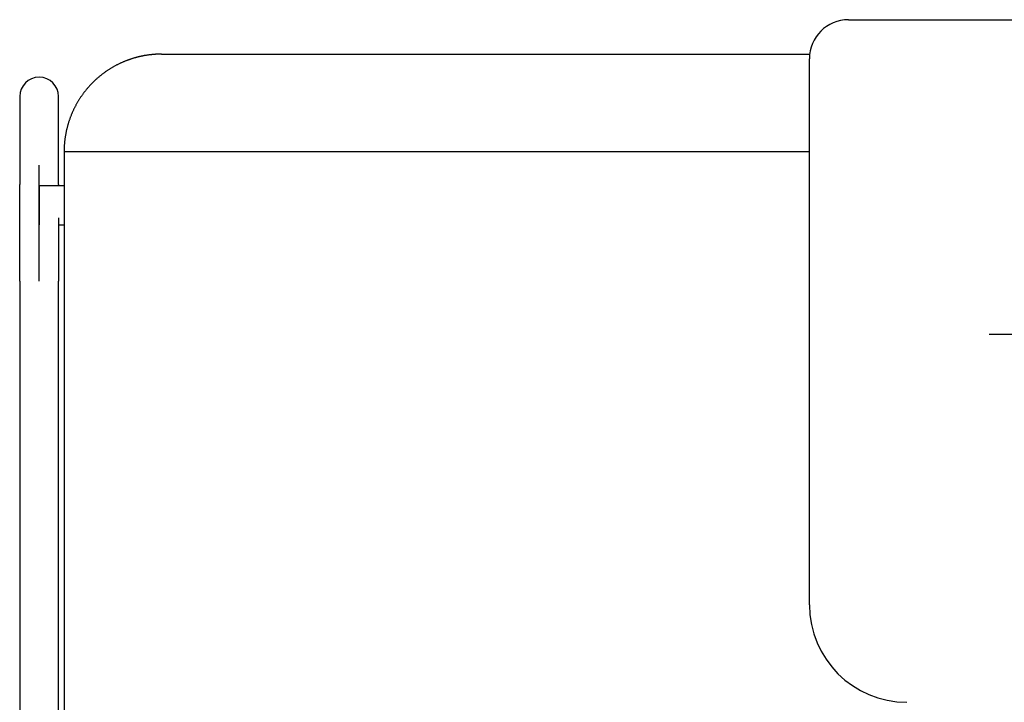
# Model space of a CAD drawing. Header units: metres. Extents: x -1 to 438, y -6 to 53.
# Tile 129 of 149: x 420.144 to 420.65, y 14.381 to 14.731. Entities that reach past the tile are written whole.
import ezdxf

# ---------------------------------------------------------------- set-up
doc = ezdxf.new("R2010")
doc.units = ezdxf.units.M
doc.linetypes.add('CONTINUA', pattern=[0])
doc.layers.add('PA MOBLES ACTUAL', color=7, linetype='CONTINUA', lineweight=25)
doc.layers.add('PA MURS ACTUAL', color=7, linetype='CONTINUA', lineweight=25)

msp = doc.modelspace()

# ---------------------------------------------------------------- linework, layer by layer
at = {"layer": 'PA MOBLES ACTUAL', "color": 180, "transparency": 33554687}
for p, q in [((420.56976, 14.73083), (420.82976, 14.73083)), ((420.21727, 14.71318), (420.5499, 14.71318)), ((420.54976, 14.43083), (420.54976, 14.71083)), ((420.14449, 14.69144), (420.14449, 14.64638)), ((420.16449, 14.64638), (420.16449, 14.69144)), ((420.16727, 14.66318), (420.54976, 14.66318)), ((420.16727, 14.66318), (420.16727, 14.31317)), ((420.15449, 14.59668), (420.15449, 14.65626)), ((420.15449, 14.64557), (420.15449, 14.62557)), ((420.16727, 14.64557), (420.15449, 14.64557)), ((420.16449, 14.62557), (420.16727, 14.62557)), ((420.14449, 14.59668), (420.14449, 14.33619)), ((420.16449, 14.33619), (420.16449, 14.59668))]:
    msp.add_line(p, q, dxfattribs=at)
for points in [[(420.20535, 14.71173), (420.2051, 14.71167), (420.20485, 14.71161), (420.2046, 14.71154), (420.20435, 14.71148), (420.2041, 14.71141), (420.20385, 14.71134), (420.2036, 14.71127), (420.20335, 14.7112), (420.2031, 14.71113), (420.20285, 14.71105), (420.2026, 14.71098), (420.20235, 14.7109), (420.20211, 14.71082), (420.20186, 14.71074), (420.20161, 14.71066), (420.20137, 14.71058), (420.20112, 14.7105), (420.20087, 14.71041), (420.20063, 14.71033), (420.20038, 14.71024), (420.20014, 14.71015), (420.1999, 14.71006), (420.19965, 14.70997), (420.19941, 14.70988), (420.19917, 14.70979), (420.19893, 14.70969), (420.19869, 14.70959), (420.19845, 14.7095), (420.19821, 14.7094), (420.19797, 14.7093), (420.19766, 14.70917), (420.19735, 14.70904), (420.19705, 14.7089), (420.19674, 14.70877), (420.19644, 14.70863), (420.19614, 14.70849), (420.19583, 14.70835), (420.19553, 14.7082), (420.19523, 14.70806), (420.19494, 14.70791), (420.19464, 14.70776), (420.19434, 14.70761), (420.19405, 14.70746), (420.19375, 14.7073), (420.19346, 14.70714), (420.19317, 14.70699), (420.19288, 14.70682), (420.19259, 14.70666), (420.1923, 14.7065), (420.19202, 14.70633), (420.19173, 14.70616), (420.19145, 14.70599), (420.19117, 14.70582), (420.19089, 14.70565), (420.19061, 14.70547), (420.19033, 14.7053), (420.19005, 14.70512), (420.18978, 14.70494), (420.1895, 14.70476), (420.18923, 14.70458), (420.18896, 14.70439), (420.18869, 14.7042), (420.18842, 14.70402), (420.18816, 14.70383), (420.18789, 14.70364), (420.18763, 14.70344), (420.18737, 14.70325), (420.18711, 14.70305), (420.18685, 14.70286), (420.18659, 14.70266), (420.18634, 14.70246), (420.18608, 14.70226), (420.18583, 14.70206), (420.18558, 14.70185), (420.18533, 14.70165), (420.18509, 14.70144), (420.18484, 14.70124), (420.1846, 14.70103), (420.18436, 14.70082), (420.18412, 14.70061), (420.18388, 14.70039), (420.18364, 14.70018), (420.18341, 14.69997), (420.18318, 14.69975), (420.18295, 14.69954), (420.18272, 14.69932), (420.18249, 14.6991), (420.18227, 14.69888), (420.18204, 14.69866), (420.18182, 14.69844), (420.1816, 14.69822), (420.18139, 14.698), (420.18117, 14.69777), (420.18095, 14.69755), (420.18074, 14.69732), (420.18053, 14.69709), (420.18032, 14.69686), (420.1801, 14.69662), (420.17989, 14.69639), (420.17968, 14.69615), (420.17948, 14.69591), (420.17927, 14.69567), (420.17906, 14.69543), (420.17886, 14.69519), (420.17866, 14.69494), (420.17845, 14.69469), (420.17825, 14.69444), (420.17805, 14.69419), (420.17785, 14.69394), (420.17766, 14.69369), (420.17746, 14.69343), (420.17727, 14.69317), (420.17707, 14.69291), (420.17688, 14.69265), (420.17669, 14.69239), (420.1765, 14.69213), (420.17632, 14.69186), (420.17613, 14.6916), (420.17595, 14.69133), (420.17576, 14.69106), (420.17558, 14.69079), (420.1754, 14.69051), (420.17523, 14.69024), (420.17505, 14.68996), (420.17487, 14.68969), (420.1747, 14.68941), (420.17453, 14.68913), (420.17436, 14.68885), (420.17419, 14.68856), (420.17403, 14.68828), (420.17386, 14.68799), (420.1737, 14.68771), (420.17354, 14.68742), (420.17338, 14.68713), (420.17322, 14.68684), (420.17307, 14.68655), (420.17291, 14.68625), (420.17276, 14.68596), (420.17261, 14.68566), (420.17246, 14.68537), (420.17232, 14.68507), (420.17217, 14.68477), (420.17203, 14.68447), (420.17189, 14.68417), (420.17175, 14.68387), (420.17162, 14.68357), (420.17148, 14.68326), (420.17135, 14.68296), (420.17122, 14.68265), (420.17109, 14.68235), (420.17096, 14.68204), (420.17084, 14.68173), (420.17072, 14.68142), (420.1706, 14.68111), (420.17048, 14.6808), (420.17036, 14.68049), (420.17025, 14.68018), (420.17014, 14.67986), (420.17003, 14.67955), (420.16992, 14.67924), (420.16981, 14.67892), (420.16971, 14.6786), (420.16961, 14.67829), (420.16951, 14.67797), (420.16941, 14.67765), (420.16932, 14.67733), (420.16922, 14.67702), (420.16913, 14.6767), (420.16904, 14.67638), (420.16896, 14.67606), (420.16887, 14.67574), (420.16879, 14.67541), (420.16871, 14.67509), (420.16863, 14.67477), (420.16856, 14.67445), (420.16848, 14.67413), (420.16841, 14.6738), (420.16834, 14.67348), (420.16827, 14.67316), (420.16821, 14.67283), (420.16815, 14.67251), (420.16809, 14.67219), (420.16803, 14.67186), (420.16797, 14.67154), (420.16792, 14.67121), (420.16787, 14.67089), (420.16782, 14.67057), (420.16777, 14.67024), (420.16773, 14.66992), (420.16768, 14.66959), (420.16764, 14.66927), (420.1676, 14.66895), (420.16757, 14.66862), (420.16753, 14.6683), (420.1675, 14.66798), (420.16747, 14.66765), (420.16744, 14.66733), (420.16742, 14.66701), (420.16739, 14.66669), (420.16737, 14.66637), (420.16735, 14.66604), (420.16733, 14.66572), (420.16732, 14.6654), (420.1673, 14.66508), (420.16729, 14.66476), (420.16728, 14.66444), (420.16728, 14.66413), (420.16727, 14.66381), (420.16727, 14.66349), (420.16727, 14.66318)], [(420.21727, 14.71318), (420.21702, 14.71318), (420.21677, 14.71317), (420.21652, 14.71317), (420.21627, 14.71317), (420.21601, 14.71316), (420.21576, 14.71315), (420.2155, 14.71314), (420.21524, 14.71313), (420.21499, 14.71312), (420.21473, 14.71311), (420.21447, 14.7131), (420.2142, 14.71308), (420.21394, 14.71306), (420.21368, 14.71304), (420.21341, 14.71302), (420.21315, 14.713), (420.21288, 14.71298), (420.21262, 14.71296), (420.21235, 14.71293), (420.21209, 14.7129), (420.21182, 14.71288), (420.21155, 14.71285), (420.21128, 14.71282), (420.21101, 14.71278), (420.21075, 14.71275), (420.21048, 14.71271), (420.21021, 14.71267), (420.20994, 14.71264), (420.20967, 14.7126), (420.2094, 14.71255), (420.20927, 14.71253), (420.20913, 14.71251), (420.20899, 14.71249), (420.20886, 14.71246), (420.20872, 14.71244), (420.20858, 14.71242), (420.20845, 14.71239), (420.20831, 14.71237), (420.20818, 14.71234), (420.20804, 14.71232), (420.2079, 14.71229), (420.20777, 14.71226), (420.20763, 14.71224), (420.2075, 14.71221), (420.20736, 14.71218), (420.20723, 14.71216), (420.20709, 14.71213), (420.20696, 14.7121), (420.20682, 14.71207), (420.20669, 14.71204), (420.20655, 14.71201), (420.20642, 14.71198), (420.20628, 14.71195), (420.20615, 14.71192), (420.20602, 14.71189), (420.20588, 14.71186), (420.20575, 14.71183), (420.20562, 14.7118), (420.20548, 14.71177), (420.20535, 14.71173)], [(420.14449, 14.59668), (420.14449, 14.59734), (420.14449, 14.59799), (420.14449, 14.59864), (420.14449, 14.59928), (420.14449, 14.59993), (420.14449, 14.60058), (420.14449, 14.60123), (420.14449, 14.60187), (420.14449, 14.60252), (420.14449, 14.60316), (420.14449, 14.6038), (420.14449, 14.60444), (420.14449, 14.60508), (420.14449, 14.60572), (420.14449, 14.60636), (420.14449, 14.60699), (420.14449, 14.60763), (420.14449, 14.60826), (420.14449, 14.60889), (420.14449, 14.60952), (420.14449, 14.61014), (420.14449, 14.61076), (420.14449, 14.61139), (420.14449, 14.612), (420.14449, 14.61262), (420.14449, 14.61324), (420.14449, 14.61385), (420.14449, 14.61446), (420.14449, 14.61506), (420.14449, 14.61567), (420.14449, 14.61627), (420.14449, 14.61686), (420.14449, 14.61746), (420.14449, 14.61805), (420.14449, 14.61863), (420.14449, 14.61921), (420.14449, 14.61979), (420.14449, 14.62036), (420.14449, 14.62093), (420.14449, 14.6215), (420.14449, 14.62206), (420.14449, 14.62262), (420.14449, 14.62317), (420.14449, 14.62372), (420.14449, 14.62426), (420.14449, 14.6248), (420.14449, 14.62533), (420.14449, 14.62586), (420.14449, 14.62638), (420.14449, 14.6269), (420.14449, 14.62742), (420.14449, 14.62792), (420.14449, 14.62843), (420.14449, 14.62893), (420.14449, 14.62942), (420.14449, 14.62991), (420.14449, 14.63039), (420.14449, 14.63087), (420.14449, 14.63134), (420.14449, 14.63181), (420.14449, 14.63221), (420.14449, 14.63261), (420.14449, 14.633), (420.14449, 14.63339), (420.14449, 14.63377), (420.14449, 14.63415), (420.14449, 14.63452), (420.14449, 14.63489), (420.14449, 14.63526), (420.14449, 14.63561), (420.14449, 14.63597), (420.14449, 14.63632), (420.14449, 14.63666), (420.14449, 14.637), (420.14449, 14.63733), (420.14449, 14.63766), (420.14449, 14.63798), (420.14449, 14.6383), (420.14449, 14.63861), (420.14449, 14.63892), (420.14449, 14.63922), (420.14449, 14.63951), (420.14449, 14.6398), (420.14449, 14.64009), (420.14449, 14.64037), (420.14449, 14.64064), (420.14449, 14.64091), (420.14449, 14.64117), (420.14449, 14.64143), (420.14449, 14.64168), (420.14449, 14.64192), (420.14449, 14.64216), (420.14449, 14.6424), (420.14449, 14.64262), (420.14449, 14.64284), (420.14449, 14.64306), (420.14449, 14.64327), (420.14449, 14.64347), (420.14449, 14.64367), (420.14449, 14.64386), (420.14449, 14.64405), (420.14449, 14.64422), (420.14449, 14.6444), (420.14449, 14.64456), (420.14449, 14.64472), (420.14449, 14.64488), (420.14449, 14.64503), (420.14449, 14.64517), (420.14449, 14.6453), (420.14449, 14.64543), (420.14449, 14.64556), (420.14449, 14.64567), (420.14449, 14.64578), (420.14449, 14.64589), (420.14449, 14.64598), (420.14449, 14.64608), (420.14449, 14.64616), (420.14449, 14.64624), (420.14449, 14.64631), (420.14449, 14.64638)], [(420.16449, 14.64638), (420.16449, 14.64636), (420.16449, 14.64634), (420.16449, 14.64632), (420.16449, 14.6463), (420.16449, 14.64628), (420.16449, 14.64626), (420.16449, 14.64623), (420.16449, 14.64621), (420.16449, 14.64619), (420.16449, 14.64616), (420.16449, 14.64614), (420.16449, 14.64611), (420.16449, 14.64609), (420.16449, 14.64606), (420.16449, 14.64604), (420.16449, 14.64601), (420.16449, 14.64598), (420.16449, 14.64595), (420.16449, 14.64592), (420.16449, 14.64589), (420.16449, 14.64586), (420.16449, 14.64583), (420.16449, 14.6458), (420.16449, 14.64577), (420.16449, 14.64574), (420.16449, 14.6457), (420.16449, 14.64567), (420.16449, 14.64564), (420.16449, 14.6456), (420.16449, 14.64557)], [(420.16449, 14.62924), (420.16449, 14.62921), (420.16449, 14.62917), (420.16449, 14.62914), (420.16449, 14.6291), (420.16449, 14.62907), (420.16449, 14.62903), (420.16449, 14.629), (420.16449, 14.62896), (420.16449, 14.62892), (420.16449, 14.62889), (420.16449, 14.62885), (420.16449, 14.62882), (420.16449, 14.62878), (420.16449, 14.62875), (420.16449, 14.62871), (420.16449, 14.62868), (420.16449, 14.62864), (420.16449, 14.6286), (420.16449, 14.62857), (420.16449, 14.62853), (420.16449, 14.6285), (420.16449, 14.62846), (420.16449, 14.62843), (420.16449, 14.62839), (420.16449, 14.62835), (420.16449, 14.62832), (420.16449, 14.62828), (420.16449, 14.62825), (420.16449, 14.62821), (420.16449, 14.62817), (420.16449, 14.62773), (420.16449, 14.62728), (420.16449, 14.62683), (420.16449, 14.62638), (420.16449, 14.62592), (420.16449, 14.62545), (420.16449, 14.62499), (420.16449, 14.62452), (420.16449, 14.62405), (420.16449, 14.62357), (420.16449, 14.62309), (420.16449, 14.62261), (420.16449, 14.62212), (420.16449, 14.62163), (420.16449, 14.62114), (420.16449, 14.62064), (420.16449, 14.62014), (420.16449, 14.61964), (420.16449, 14.61913), (420.16449, 14.61862), (420.16449, 14.61811), (420.16449, 14.6176), (420.16449, 14.61708), (420.16449, 14.61656), (420.16449, 14.61604), (420.16449, 14.61552), (420.16449, 14.61499), (420.16449, 14.61446), (420.16449, 14.61392), (420.16449, 14.61339), (420.16449, 14.61285), (420.16449, 14.61231), (420.16449, 14.61177), (420.16449, 14.61123), (420.16449, 14.61068), (420.16449, 14.61014), (420.16449, 14.60959), (420.16449, 14.60904), (420.16449, 14.60849), (420.16449, 14.60794), (420.16449, 14.60739), (420.16449, 14.60683), (420.16449, 14.60628), (420.16449, 14.60572), (420.16449, 14.60516), (420.16449, 14.6046), (420.16449, 14.60404), (420.16449, 14.60348), (420.16449, 14.60292), (420.16449, 14.60235), (420.16449, 14.60179), (420.16449, 14.60122), (420.16449, 14.60066), (420.16449, 14.60009), (420.16449, 14.59953), (420.16449, 14.59896), (420.16449, 14.59839), (420.16449, 14.59782), (420.16449, 14.59725), (420.16449, 14.59668)]]:
    msp.add_lwpolyline(points, dxfattribs=at)
for centre, radius, start, end in [((420.56976, 14.71083), 0.02, 90, 180), ((420.59976, 14.43083), 0.05, 180, 270)]:
    msp.add_arc(centre, radius, start, end, dxfattribs=at)
for start_param, end_param in [(4.712389, 6.283185), (3.141593, 4.712389)]:
    msp.add_ellipse((420.15449, 14.69144), major_axis=(-0.01, 0), ratio=0.987805, start_param=start_param, end_param=end_param, dxfattribs=at)
at = {"layer": 'PA MURS ACTUAL', "color": 180, "linetype": 'CONTINUA', "transparency": 33554687}
msp.add_line((420.64193, 14.56959), (421.34193, 14.56959), dxfattribs=at)

doc.saveas('drawing.dxf')
